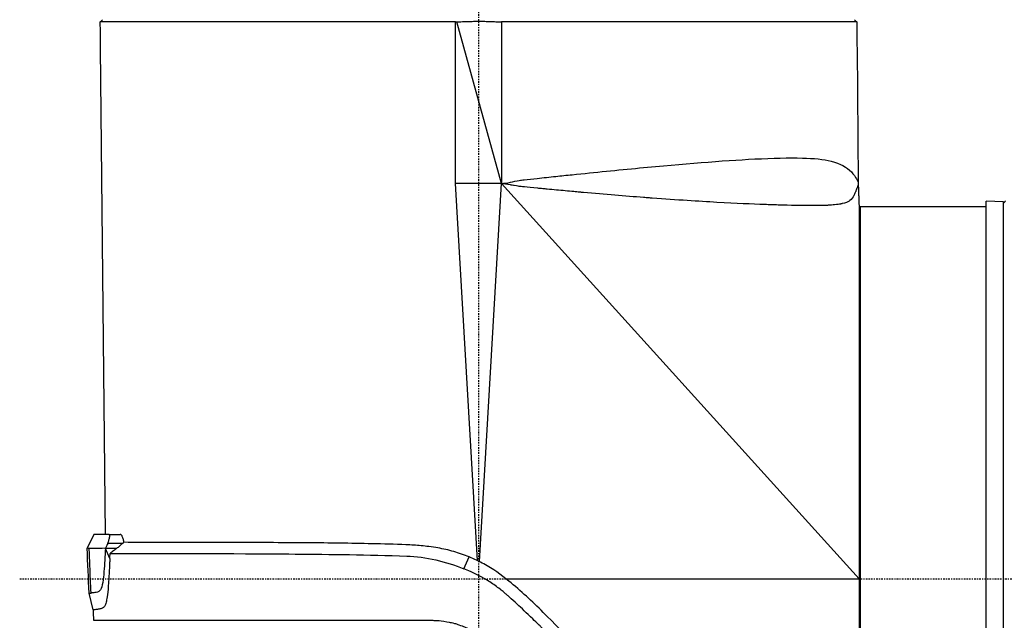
# Model space of a CAD drawing. Header units: millimetres. Extents: x 0 to 3390, y 0 to 1680.
# Tile 42 of 194: x 126 to 212, y 1187 to 1239. Entities that reach past the tile are written whole.
import ezdxf

# ---------------------------------------------------------------- set-up
doc = ezdxf.new("R2010")
doc.units = ezdxf.units.MM
doc.header["$LTSCALE"] = 0.2
doc.linetypes.add('CENTER2', pattern=[1.125, 0.75, -0.125, 0.125, -0.125])
doc.layers.add('02_Center Line', color=1, linetype='CENTER2')

# ---------------------------------------------------------------- blocks, each defined once
blk = doc.blocks.new('A$C7bf043d2')
for p, q in [((4.45, 823.907), (-26.542, 823.907)), ((4.45, 809.8), (4.45, 823.907)), ((8.45, 809.8), (4.559, 823.906)), ((8.45, 823.9), (8.45, 809.8)), ((39.45, 823.9), (8.45, 823.9)), ((-26.522, 821.6), (-26.519, 821.6)), ((-26.09, 779.182), (-26.522, 821.6)), ((39.474, 821.6), (39.47, 821.6)), ((39.474, 821.6), (39.575, 809.93)), ((6.358, 776.891), (4.45, 809.8)), ((8.45, 809.8), (4.45, 809.8)), ((6.537, 776.803), (8.45, 809.8)), ((39.65, 775.3), (8.45, 809.8)), ((39.581, 809.688), (39.595, 809.3)), ((50.75, 742.348), (50.75, 808.252)), ((52.25, 808.2), (50.75, 808.252)), ((39.65, 807.797), (39.65, 742.8)), ((39.75, 807.8), (39.75, 742.8)), ((39.75, 807.8), (50.75, 807.8)), ((52.25, 742.4), (52.25, 808.2)), ((39.75, 800.55), (39.65, 800.55)), ((-27.103, 779.182), (-27.678, 777.976)), ((-25.811, 779.182), (-27.103, 779.182)), ((-25.799, 779.178), (-24.8, 779.178)), ((-27.679, 777.972), (-27.679, 777.972)), ((-26.094, 777.966), (-26.095, 777.968)), ((-25.713, 777.069), (-26.094, 777.964)), ((5.183, 776.176), (5.634, 777.213)), ((6.994, 775.3), (6.995, 775.3)), ((8.862, 775.3), (39.65, 775.3)), ((-27.169, 772.611), (-27.51, 774.054)), ((-24.186, 771.683), (-24.186, 771.683)), ((-13.189, 771.683), (-13.189, 771.683))]:
    blk.add_line(p, q)
for centre, major_axis, ratio, start_param, end_param in [((-84.053, 835.068), (-43.803, 4293.522), 0.013367, 4.709116, 4.709653), ((125.365, 811.192), (-53.444, 6124.468), 0.014009, 1.568599, 1.568975), ((-21.166, 772.892), (328.927, -0.101), 0.016738, 1.581219, 1.585181), ((86.441, 797.512), (122.898, 17.721), 0.067011, 3.545612, 3.565516), ((388.364, 786.802), (-415.498, -15.119), 1, 6.280953, 6.283185)]:
    blk.add_ellipse(centre, major_axis=major_axis, ratio=ratio, start_param=start_param, end_param=end_param)
for points, knots in [([(-26.542, 823.907), (-26.517, 823.932), (-26.492, 823.957), (-26.426, 824.023), (-26.386, 824.064), (-26.35, 824.1)], [0.20137985, 0.20137985, 0.20137985, 0.20137985, 0.21152011, 0.21152011, 0.22888714, 0.22888714, 0.22888714, 0.22888714]), ([(39.25, 824.1), (39.286, 824.064), (39.326, 824.023), (39.395, 823.955), (39.422, 823.927), (39.45, 823.9)], [0.32153635, 0.32153635, 0.32153635, 0.32153635, 0.33890339, 0.33890339, 0.35005006, 0.35005006, 0.35005006, 0.35005006]), ([(8.45, 809.8), (8.711, 809.828), (8.973, 809.856), (9.23, 809.907), (9.49, 809.958), (9.746, 810.032), (10.008, 810.075), (10.146, 810.097), (10.285, 810.111), (10.424, 810.125), (10.803, 810.165), (11.18, 810.207), (11.557, 810.249), (12.103, 810.309), (12.647, 810.366), (13.188, 810.423), (13.667, 810.474), (14.143, 810.524), (14.616, 810.574), (16.633, 810.785), (18.604, 810.981), (20.498, 811.16), (24.255, 811.514), (27.704, 811.799), (30.556, 811.942), (32.129, 812.021), (33.524, 812.057), (34.717, 812.026), (35.695, 812.001), (36.536, 811.93), (37.227, 811.753), (38.002, 811.554), (38.588, 811.22), (38.979, 810.808), (39.177, 810.6), (39.325, 810.372), (39.426, 810.199), (39.525, 810.03), (39.576, 809.915), (39.576, 809.912)], [0, 0, 0, 0, 0.0078662, 0.0078662, 0.0078662, 0.0158373, 0.0158373, 0.0158373, 0.0200432, 0.0200432, 0.0200432, 0.0315142, 0.0315142, 0.0315142, 0.0481377, 0.0481377, 0.0481377, 0.0628324, 0.0628324, 0.0628324, 0.1253966, 0.1253966, 0.1253966, 0.2495066, 0.2495066, 0.2495066, 0.3179461, 0.3179461, 0.3179461, 0.3740344, 0.3740344, 0.3740344, 0.4369625, 0.4369625, 0.4369625, 0.4687295, 0.4687295, 0.4687295, 0.5000103, 0.5000103, 0.5000103, 0.5000103]), ([(39.581, 809.688), (39.581, 809.688), (39.575, 809.674), (39.563, 809.645), (39.559, 809.636), (39.553, 809.622), (39.549, 809.612), (39.534, 809.575), (39.511, 809.519), (39.477, 809.434), (39.473, 809.422), (39.471, 809.418), (39.462, 809.396), (39.411, 809.263), (39.371, 809.159), (39.354, 809.113), (39.351, 809.106), (39.349, 809.1), (39.347, 809.095), (39.346, 809.093), (39.345, 809.091), (39.345, 809.09), (39.345, 809.089), (39.344, 809.088), (39.341, 809.08), (39.307, 808.992), (39.27, 808.903), (39.234, 808.825), (39.223, 808.803), (39.213, 808.781), (39.203, 808.761), (39.122, 808.602), (39.018, 808.449), (38.853, 808.322), (38.829, 808.304), (38.795, 808.281), (38.778, 808.27), (38.658, 808.193), (38.481, 808.112), (38.188, 808.044), (38.16, 808.037), (38.131, 808.031), (38.101, 808.025), (38.078, 808.02), (38.042, 808.013), (38.03, 808.011), (37.93, 807.993), (37.759, 807.965), (37.512, 807.941), (37.326, 807.923), (37.159, 807.912), (37.022, 807.904), (36.977, 807.902), (36.956, 807.901), (36.897, 807.898), (36.534, 807.881), (36.149, 807.874), (35.756, 807.872), (35.636, 807.871), (35.514, 807.871), (35.393, 807.871), (34.617, 807.873), (33.691, 807.89), (32.591, 807.924), (32.41, 807.93), (32.225, 807.936), (32.034, 807.943), (32.032, 807.943), (32.03, 807.943), (32.027, 807.943), (31.931, 807.947), (31.833, 807.95), (31.734, 807.954), (31.635, 807.957), (31.508, 807.962), (31.434, 807.965), (30.296, 808.007), (28.923, 808.066), (27.256, 808.158), (25.655, 808.246), (23.782, 808.364), (21.607, 808.525), (21.505, 808.532), (21.403, 808.54), (21.3, 808.548), (21.152, 808.559), (20.965, 808.573), (20.851, 808.582), (19.256, 808.703), (17.504, 808.847), (15.598, 809.017), (15.499, 809.026), (15.395, 809.035), (15.292, 809.045), (15.11, 809.061), (14.928, 809.078), (14.771, 809.092), (14.278, 809.137), (13.771, 809.184), (13.249, 809.232), (12.988, 809.257), (12.723, 809.282), (12.455, 809.307), (12.32, 809.32), (12.185, 809.332), (12.049, 809.345), (11.981, 809.352), (11.913, 809.358), (11.844, 809.365), (11.81, 809.368), (11.776, 809.372), (11.741, 809.375), (11.707, 809.378), (11.702, 809.379), (11.638, 809.385), (11.125, 809.434), (10.734, 809.474), (10.469, 809.501), (10.204, 809.528), (10.108, 809.537), (10.055, 809.544), (10.015, 809.55), (9.854, 809.577), (9.57, 809.627), (9.475, 809.643), (9.323, 809.67), (9.244, 809.684), (8.93, 809.74), (8.664, 809.779), (8.45, 809.8)], [0.5000001, 0.5000001, 0.5000001, 0.5000001, 0.5117187, 0.5117187, 0.5117187, 0.515625, 0.515625, 0.515625, 0.5292969, 0.5292969, 0.5292969, 0.53125, 0.53125, 0.53125, 0.5429687, 0.5429687, 0.5429687, 0.5449219, 0.5449219, 0.5449219, 0.5458984, 0.5458984, 0.5458984, 0.546875, 0.546875, 0.546875, 0.5589917, 0.5589917, 0.5589917, 0.5625, 0.5625, 0.5625, 0.5898437, 0.5898437, 0.5898437, 0.59375, 0.59375, 0.59375, 0.6205144, 0.6205144, 0.6205144, 0.6230469, 0.6230469, 0.6230469, 0.625, 0.625, 0.625, 0.640625, 0.640625, 0.640625, 0.6523437, 0.6523437, 0.6523437, 0.65625, 0.65625, 0.65625, 0.6801538, 0.6801538, 0.6801538, 0.6875, 0.6875, 0.6875, 0.734375, 0.734375, 0.734375, 0.7420882, 0.7420882, 0.7420882, 0.7421875, 0.7421875, 0.7421875, 0.7460937, 0.7460937, 0.7460937, 0.75, 0.75, 0.75, 0.8103967, 0.8103967, 0.8103967, 0.8683854, 0.8683854, 0.8683854, 0.8710937, 0.8710937, 0.8710937, 0.875, 0.875, 0.875, 0.9296875, 0.9296875, 0.9296875, 0.932524, 0.932524, 0.932524, 0.9375, 0.9375, 0.9375, 0.953125, 0.953125, 0.953125, 0.9609375, 0.9609375, 0.9609375, 0.9648438, 0.9648438, 0.9648438, 0.9667969, 0.9667969, 0.9667969, 0.9677734, 0.9677734, 0.9677734, 0.96875, 0.96875, 0.96875, 0.9765625, 0.9765625, 0.9765625, 0.984375, 0.984375, 0.984375, 0.9902344, 0.9902344, 0.9902344, 0.9921875, 0.9921875, 0.9921875, 1, 1, 1, 1]), ([(39.576, 809.912), (39.576, 809.912), (39.576, 809.912), (39.576, 809.912)], [0.5000102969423, 0.5000102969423, 0.5000102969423, 0.5000102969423, 0.500010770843, 0.500010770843, 0.500010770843, 0.5000107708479]), ([(39.595, 809.3), (39.595, 809.3), (39.595, 809.299), (39.595, 809.297), (39.595, 809.29), (39.596, 809.274), (39.596, 809.249), (39.597, 809.225), (39.598, 809.191), (39.599, 809.152), (39.6, 809.112), (39.602, 809.065), (39.604, 809.014), (39.605, 808.964), (39.607, 808.908), (39.609, 808.852), (39.61, 808.835), (39.611, 808.818), (39.611, 808.8)], [0.5001113, 0.5001113, 0.5001113, 0.5001113, 0.5371922, 0.5371922, 0.5371922, 0.6445452, 0.6445452, 0.6445452, 0.7519004, 0.7519004, 0.7519004, 0.859272, 0.859272, 0.859272, 0.9666909, 0.9666909, 0.9666909, 1, 1, 1, 1]), ([(39.611, 808.8), (39.616, 808.667), (39.622, 808.533), (39.632, 808.267), (39.637, 808.133), (39.642, 808)], [0.000001, 0.000001, 0.000001, 0.000001, 0.04003034, 0.04003034, 0.08005968, 0.08005968, 0.08005968, 0.08005968]), ([(52.25, 808.1), (52.286, 808.136), (52.327, 808.176), (52.393, 808.242), (52.418, 808.267), (52.443, 808.292)], [0.32153635, 0.32153635, 0.32153635, 0.32153635, 0.33890339, 0.33890339, 0.34904365, 0.34904365, 0.34904365, 0.34904365]), ([(39.642, 808), (39.643, 807.965), (39.645, 807.93), (39.647, 807.862), (39.649, 807.829), (39.65, 807.797)], [0.000001, 0.000001, 0.000001, 0.000001, 0.01048087, 0.01048087, 0.02096239, 0.02096239, 0.02096239, 0.02096239]), ([(-25.896, 778.398), (-25.852, 778.498), (-25.813, 778.6), (-25.748, 778.807), (-25.726, 778.908), (-25.714, 779.058), (-25.721, 779.116), (-25.759, 779.172), (-25.783, 779.181), (-25.811, 779.182)], [0.3256072, 0.3256072, 0.3256072, 0.3256072, 0.3579332, 0.3579332, 0.3960501, 0.3960501, 0.4329894, 0.4329894, 0.4611698, 0.4611698, 0.4611698, 0.4611698]), ([(-24.479, 778.489), (-24.479, 778.493), (-24.48, 778.497), (-24.481, 778.506), (-24.482, 778.51), (-24.484, 778.525), (-24.485, 778.534), (-24.49, 778.565), (-24.493, 778.585), (-24.505, 778.646), (-24.513, 778.686), (-24.55, 778.835), (-24.583, 778.929), (-24.635, 779.034), (-24.651, 779.061), (-24.691, 779.118), (-24.716, 779.143), (-24.76, 779.172), (-24.78, 779.178), (-24.8, 779.181)], [-0.1333565, -0.1333565, -0.1333565, -0.1333565, -0.1320329, -0.1320329, -0.1305633, -0.1305633, -0.1274498, -0.1274498, -0.1208251, -0.1208251, -0.1070068, -0.1070068, -0.0668715, -0.0668715, -0.0500798, -0.0500798, -0.0250301, -0.0250301, -0.0048578, -0.0048578, -0.0048578, -0.0048578]), ([(-25.896, 778.398), (-25.924, 778.338), (-25.952, 778.277), (-26.017, 778.133), (-26.055, 778.05), (-26.097, 777.966)], [1.91745101, 1.91745101, 1.91745101, 1.91745101, 1.93759438, 1.93759438, 1.96512969, 1.96512969, 1.96512969, 1.96512969]), ([(-25.09, 777.971), (-25.007, 778.042), (-24.924, 778.113), (-24.758, 778.254), (-24.674, 778.326), (-24.592, 778.398)], [-0.0669178, -0.0669178, -0.0669178, -0.0669178, -0.03403581, -0.03403581, -0.00086344, -0.00086344, -0.00086344, -0.00086344]), ([(-24.479, 778.489), (-24.496, 778.473), (-24.514, 778.457), (-24.55, 778.426), (-24.568, 778.411), (-24.592, 778.398)], [-0.015597, -0.015597, -0.015597, -0.015597, -0.00835108, -0.00835108, -0.00118814, -0.00118814, -0.00118814, -0.00118814]), ([(0.119, 778.277), (-0.868, 778.321), (-1.846, 778.344), (-3.773, 778.382), (-4.724, 778.4), (-7.526, 778.44), (-9.324, 778.451), (-12.155, 778.464), (-13.244, 778.469), (-14.554, 778.473), (-14.825, 778.474), (-17.24, 778.481), (-19.133, 778.484), (-22.298, 778.488), (-23.571, 778.488), (-24.478, 778.489)], [0, 0, 0, 0, 0.302077, 0.302077, 0.603176, 0.603176, 1.203651, 1.203651, 1.604054, 1.604054, 1.710629, 1.710629, 2.556592, 2.556592, 3.402553, 3.402553, 3.402553, 3.402553]), ([(5.634, 777.213), (5.194, 777.393), (4.748, 777.55), (4.293, 777.682), (3.84, 777.814), (3.378, 777.921), (2.914, 778.001), (2.65, 778.047), (2.385, 778.085), (2.12, 778.118), (1.676, 778.173), (1.231, 778.211), (0.789, 778.24), (0.565, 778.254), (0.342, 778.266), (0.119, 778.277)], [0, 0, 0, 0, 0.250399, 0.250399, 0.250399, 0.500141, 0.500141, 0.500141, 0.642001, 0.642001, 0.642001, 0.879824, 0.879824, 0.879824, 1, 1, 1, 1]), ([(-27.508, 777.957), (-27.519, 777.961), (-27.588, 777.955), (-27.649, 777.973), (-27.66, 777.978), (-27.676, 777.98), (-27.679, 777.978), (-27.679, 777.972)], [0.00092964, 0.00092964, 0.00092964, 0.00092964, 0.03676588, 0.03676588, 0.04926396, 0.04926396, 0.06254244, 0.06254244, 0.06254244, 0.06254244]), ([(-26.097, 777.966), (-26.498, 777.962), (-26.822, 777.965), (-27.259, 777.962), (-27.404, 777.958), (-27.508, 777.957)], [-1.0181867, -1.0181867, -1.0181867, -1.0181867, -0.6472586, -0.6472586, -0.3672024, -0.3672024, -0.3672024, -0.3672024]), ([(-27.348, 774.064), (-27.383, 774.86), (-27.416, 775.656), (-27.448, 776.451), (-27.46, 776.745), (-27.471, 777.038), (-27.483, 777.331), (-27.489, 777.478), (-27.495, 777.625), (-27.501, 777.771), (-27.504, 777.833), (-27.506, 777.895), (-27.508, 777.957)], [0.000085, 0.000085, 0.000085, 0.000085, 0.6110284, 0.6110284, 0.6110284, 0.8363328, 0.8363328, 0.8363328, 0.948985, 0.948985, 0.948985, 0.996496, 0.996496, 0.996496, 0.996496]), ([(-26.097, 777.966), (-26.133, 777.27), (-26.169, 776.588), (-26.277, 775.275), (-26.363, 774.59), (-26.695, 774.075), (-26.872, 774.125), (-27.148, 774.081), (-27.26, 774.071), (-27.348, 774.064)], [0.0019489, 0.0019489, 0.0019489, 0.0019489, 0.25, 0.25, 0.5, 0.5, 0.75, 0.75, 0.999997, 0.999997, 0.999997, 0.999997]), ([(-25.712, 777.069), (-25.707, 777.143), (-25.703, 777.217), (-25.695, 777.366), (-25.691, 777.44), (-25.689, 777.514)], [0.00024209, 0.00024209, 0.00024209, 0.00024209, 0.02319993, 0.02319993, 0.04618217, 0.04618217, 0.04618217, 0.04618217]), ([(-25.09, 777.971), (-25.19, 777.895), (-25.29, 777.819), (-25.49, 777.667), (-25.589, 777.591), (-25.689, 777.514)], [-0.07622943, -0.07622943, -0.07622943, -0.07622943, -0.03808395, -0.03808395, -0.00012839, -0.00012839, -0.00012839, -0.00012839]), ([(-25.689, 777.514), (-23.585, 777.511), (-19.364, 777.524), (-11.133, 777.483), (-8.061, 777.465), (-3.18, 777.394), (-1.51, 777.343), (1.88, 777.229), (3.588, 776.831), (5.183, 776.176)], [0.0000232, 0.0000232, 0.0000232, 0.0000232, 0.4999958, 0.4999958, 0.7499979, 0.7499979, 0.874999, 0.874999, 1, 1, 1, 1]), ([(-25.712, 777.069), (-25.711, 777.049), (-25.714, 776.986), (-25.72, 776.849), (-25.723, 776.793), (-25.731, 776.626), (-25.736, 776.515), (-25.752, 776.184), (-25.763, 775.959), (-25.8, 775.298), (-25.831, 774.822), (-25.902, 774.037), (-25.936, 773.774), (-25.995, 773.422), (-26.026, 773.279), (-26.1, 773.04), (-26.14, 772.953), (-26.236, 772.814), (-26.292, 772.772), (-26.398, 772.724), (-26.448, 772.709), (-26.597, 772.668), (-26.696, 772.651), (-26.833, 772.63), (-26.879, 772.625), (-27.003, 772.613), (-27.064, 772.61), (-27.127, 772.61), (-27.143, 772.61), (-27.158, 772.61), (-27.162, 772.611), (-27.166, 772.611), (-27.167, 772.611), (-27.169, 772.611), (-27.169, 772.611), (-27.169, 772.611)], [-0.2942606, -0.2942606, -0.2942606, -0.2942606, -0.2900779, -0.2900779, -0.2872297, -0.2872297, -0.2815226, -0.2815226, -0.2701942, -0.2701942, -0.2477344, -0.2477344, -0.2279096, -0.2279096, -0.2119381, -0.2119381, -0.1956887, -0.1956887, -0.1764874, -0.1764874, -0.1625002, -0.1625002, -0.1230502, -0.1230502, -0.0987492, -0.0987492, -0.0511045, -0.0511045, -0.027089, -0.027089, -0.0150846, -0.0150846, -0.0090821, -0.0090821, -0.0000021, -0.0000021, -0.0000021, -0.0000021]), ([(38.204, 744.276), (37.665, 744.875), (36.976, 745.639), (36.162, 746.542), (34.065, 748.866), (31.211, 752.021), (28.041, 755.494), (24.872, 758.966), (21.368, 762.775), (17.716, 766.622), (15.89, 768.546), (14.003, 770.468), (12.09, 772.376), (11.133, 773.33), (10.138, 774.252), (9.093, 775.111), (8.417, 775.668), (7.701, 776.176), (6.93, 776.598), (6.511, 776.828), (6.076, 777.032), (5.634, 777.213)], [0.152791, 0.152791, 0.152791, 0.152791, 0.2498665, 0.2498665, 0.2498665, 0.4999431, 0.4999431, 0.4999431, 0.7499761, 0.7499761, 0.7499761, 0.8749902, 0.8749902, 0.8749902, 0.9375, 0.9375, 0.9375, 0.9779902, 0.9779902, 0.9779902, 1, 1, 1, 1]), ([(39.533, 741.3), (39.52, 741.309), (39.49, 741.341), (39.412, 741.429), (39.314, 741.538), (39.158, 741.715), (38.944, 741.954), (38.697, 742.232), (38.374, 742.595), (37.981, 743.031), (37.697, 743.345), (37.379, 743.697), (37.029, 744.084), (36.759, 744.383), (36.471, 744.702), (36.166, 745.04), (34.585, 746.793), (32.554, 749.042), (30.287, 751.539), (29.541, 752.361), (28.769, 753.209), (27.975, 754.08), (27.174, 754.959), (26.35, 755.859), (25.507, 756.778), (25.086, 757.237), (24.66, 757.701), (24.229, 758.169), (24.014, 758.402), (23.798, 758.637), (23.581, 758.872), (23.472, 758.99), (23.363, 759.108), (23.254, 759.226), (23.2, 759.285), (23.145, 759.345), (23.091, 759.404), (23.036, 759.463), (23.015, 759.486), (22.926, 759.581), (22.35, 760.205), (21.812, 760.785), (21.315, 761.319), (20.594, 762.095), (19.959, 762.774), (19.417, 763.351), (18.96, 763.838), (18.57, 764.252), (18.248, 764.592), (18.087, 764.762), (17.943, 764.914), (17.817, 765.046), (17.754, 765.113), (17.695, 765.175), (17.641, 765.232), (17.613, 765.26), (17.587, 765.288), (17.562, 765.314), (17.55, 765.327), (17.546, 765.331), (17.539, 765.338), (17.531, 765.346), (17.52, 765.359), (17.491, 765.389), (17.119, 765.779), (16.745, 766.169), (16.369, 766.56), (15.804, 767.148), (15.235, 767.736), (14.662, 768.324), (14.184, 768.814), (13.704, 769.303), (13.22, 769.791), (12.978, 770.035), (12.735, 770.278), (12.491, 770.521), (12.369, 770.643), (12.247, 770.764), (12.125, 770.885), (12.063, 770.946), (12.002, 771.006), (11.941, 771.067), (11.879, 771.127), (11.854, 771.153), (11.756, 771.248), (11.555, 771.446), (11.362, 771.634), (11.179, 771.811), (10.652, 772.321), (10.2, 772.748), (9.824, 773.095), (9.57, 773.329), (9.351, 773.527), (9.169, 773.69), (9.078, 773.771), (8.996, 773.844), (8.923, 773.908), (8.886, 773.94), (8.852, 773.97), (8.82, 773.998), (8.788, 774.025), (8.783, 774.03), (8.732, 774.075), (8.641, 774.153), (8.542, 774.235), (8.436, 774.32), (8.305, 774.424), (8.163, 774.532), (8.009, 774.644), (7.869, 774.744), (7.719, 774.848), (7.559, 774.953), (7.398, 775.058), (7.263, 775.144), (7.045, 775.271), (7.012, 775.29), (6.979, 775.309), (6.947, 775.327), (6.229, 775.739), (5.67, 775.978), (5.321, 776.12), (5.27, 776.14), (5.224, 776.159), (5.183, 776.176)], [0, 0, 0, 0, 0.0454514, 0.0454514, 0.0454514, 0.1016415, 0.1016415, 0.1016415, 0.1668041, 0.1668041, 0.1668041, 0.2137784, 0.2137784, 0.2137784, 0.25, 0.25, 0.25, 0.4381191, 0.4381191, 0.4381191, 0.5, 0.5, 0.5, 0.5625, 0.5625, 0.5625, 0.59375, 0.59375, 0.59375, 0.609375, 0.609375, 0.609375, 0.6171875, 0.6171875, 0.6171875, 0.6210938, 0.6210938, 0.6210938, 0.625, 0.625, 0.625, 0.6504821, 0.6504821, 0.6504821, 0.6875, 0.6875, 0.6875, 0.71875, 0.71875, 0.71875, 0.734375, 0.734375, 0.734375, 0.7421875, 0.7421875, 0.7421875, 0.7460938, 0.7460938, 0.7460938, 0.7480469, 0.7480469, 0.7480469, 0.75, 0.75, 0.75, 0.7749656, 0.7749656, 0.7749656, 0.8125, 0.8125, 0.8125, 0.84375, 0.84375, 0.84375, 0.859375, 0.859375, 0.859375, 0.8671875, 0.8671875, 0.8671875, 0.8710938, 0.8710938, 0.8710938, 0.875, 0.875, 0.875, 0.8830858, 0.8830858, 0.8830858, 0.90625, 0.90625, 0.90625, 0.921875, 0.921875, 0.921875, 0.9296875, 0.9296875, 0.9296875, 0.9335938, 0.9335938, 0.9335938, 0.9375, 0.9375, 0.9375, 0.9444937, 0.9444937, 0.9444937, 0.953125, 0.953125, 0.953125, 0.9609375, 0.9609375, 0.9609375, 0.96875, 0.96875, 0.96875, 0.9699349, 0.9699349, 0.9699349, 0.9961893, 0.9961893, 0.9961893, 1, 1, 1, 1]), ([(-27.51, 774.054), (-27.51, 774.054), (-27.51, 774.054), (-27.509, 774.054), (-27.509, 774.054), (-27.507, 774.054), (-27.506, 774.054), (-27.5, 774.054), (-27.494, 774.054), (-27.48, 774.055), (-27.473, 774.056), (-27.462, 774.056), (-27.458, 774.056), (-27.449, 774.057), (-27.442, 774.057), (-27.428, 774.058), (-27.422, 774.059), (-27.406, 774.06), (-27.395, 774.06), (-27.377, 774.062), (-27.371, 774.062), (-27.355, 774.064), (-27.348, 774.064), (-27.348, 774.064)], [-0.1234483, -0.1234483, -0.1234483, -0.1234483, -0.1138915, -0.1138915, -0.1075992, -0.1075992, -0.0950198, -0.0950198, -0.06993, -0.06993, -0.0531988, -0.0531988, -0.0468352, -0.0468352, -0.0357297, -0.0357297, -0.0274255, -0.0274255, -0.0147883, -0.0147883, -0.0085779, -0.0085779, -0.0004311, -0.0004311, -0.0004311, -0.0004311]), ([(-27.136, 771.683), (-27.136, 771.683), (-26.107, 771.683), (-24.1, 771.683), (-24.095, 771.683), (-24.089, 771.683), (-24.083, 771.683), (-23.083, 771.683), (-21.851, 771.683), (-20.429, 771.683), (-19.713, 771.683), (-18.95, 771.683), (-18.142, 771.683), (-17.739, 771.683), (-17.324, 771.683), (-16.899, 771.683), (-16.687, 771.683), (-16.472, 771.683), (-16.254, 771.683), (-16.146, 771.683), (-16.036, 771.683), (-15.926, 771.683), (-15.816, 771.683), (-15.748, 771.683), (-15.594, 771.683), (-15.551, 771.683), (-15.507, 771.683), (-15.463, 771.683), (-13.402, 771.683), (-11.364, 771.683), (-9.51, 771.683), (-9.189, 771.683), (-8.872, 771.683), (-8.562, 771.683), (-7.493, 771.683), (-6.494, 771.683), (-5.583, 771.683), (-5.127, 771.683), (-4.693, 771.683), (-4.283, 771.683), (-4.078, 771.683), (-3.878, 771.683), (-3.685, 771.683), (-3.588, 771.683), (-3.493, 771.683), (-3.4, 771.683), (-3.353, 771.683), (-3.306, 771.683), (-3.26, 771.683), (-3.214, 771.683), (-3.211, 771.683), (-3.123, 771.683), (-3.015, 771.683), (-2.908, 771.683), (-2.802, 771.683), (-2.22, 771.683), (-1.682, 771.684), (-1.19, 771.684), (-0.9, 771.684), (-0.625, 771.683), (-0.368, 771.683), (-0.239, 771.683), (-0.114, 771.683), (0.006, 771.683), (0.127, 771.683), (0.191, 771.683), (0.355, 771.683), (0.491, 771.683), (0.624, 771.683), (0.754, 771.683), (0.938, 771.683), (1.116, 771.683), (1.289, 771.684), (1.583, 771.684), (1.825, 771.683), (2.121, 771.683), (2.27, 771.683), (2.42, 771.685), (2.565, 771.681), (2.637, 771.679), (2.711, 771.677), (2.785, 771.673), (2.859, 771.669), (2.963, 771.661), (3.008, 771.657), (3.188, 771.642), (3.68, 771.572), (3.889, 771.528), (4.015, 771.502), (4.164, 771.469), (4.345, 771.418), (4.465, 771.385), (4.598, 771.344), (4.749, 771.293), (4.938, 771.228), (5.099, 771.164), (5.235, 771.106), (5.304, 771.077), (5.366, 771.05), (5.422, 771.024), (5.479, 770.998), (5.498, 770.989), (5.574, 770.953), (5.704, 770.889), (5.83, 770.822), (5.952, 770.753), (6.394, 770.501), (6.777, 770.222), (7.064, 769.977), (7.158, 769.897), (7.273, 769.79), (7.391, 769.678), (7.503, 769.573), (7.617, 769.463), (7.717, 769.368), (7.923, 769.171), (8.162, 768.942), (8.363, 768.751), (8.564, 768.56), (8.771, 768.361), (8.987, 768.156), (9.094, 768.053), (9.204, 767.949), (9.315, 767.842), (9.427, 767.736), (9.565, 767.604), (9.655, 767.519), (9.791, 767.388), (9.931, 767.255), (10.073, 767.119), (10.672, 766.547), (11.319, 765.93), (12.012, 765.269), (12.44, 764.86), (12.886, 764.435), (13.349, 763.993), (13.58, 763.772), (13.816, 763.547), (14.056, 763.318), (14.176, 763.204), (14.297, 763.089), (14.419, 762.972), (14.541, 762.856), (14.689, 762.715), (14.788, 762.62), (14.942, 762.473), (15.097, 762.325), (15.253, 762.177), (15.903, 761.557), (16.565, 760.924), (17.24, 760.281), (17.658, 759.882), (18.08, 759.479), (18.506, 759.072), (18.72, 758.868), (18.934, 758.664), (19.149, 758.459), (19.364, 758.253), (19.601, 758.028), (19.797, 757.84), (19.941, 757.703), (20.085, 757.566), (20.228, 757.429), (21.656, 756.067), (23.078, 754.71), (24.476, 753.376), (25.245, 752.643), (26.006, 751.916), (26.755, 751.201), (27.13, 750.843), (27.502, 750.489), (27.87, 750.137), (28.054, 749.962), (28.237, 749.787), (28.419, 749.613), (28.601, 749.439), (28.812, 749.238), (28.963, 749.094), (29.059, 749.003), (29.155, 748.91), (29.253, 748.818), (29.768, 748.326), (30.3, 747.818), (30.842, 747.301), (31.164, 746.994), (31.49, 746.683), (31.817, 746.371), (31.98, 746.215), (32.144, 746.058), (32.308, 745.902), (32.39, 745.824), (32.472, 745.745), (32.554, 745.667), (32.595, 745.628), (32.636, 745.589), (32.677, 745.55), (32.718, 745.511), (32.779, 745.453), (32.8, 745.432), (32.971, 745.269), (33.2, 745.051), (33.477, 744.786), (33.616, 744.654), (33.767, 744.51), (33.928, 744.356), (34.089, 744.202), (34.277, 744.023), (34.442, 743.866), (34.77, 743.553), (35.046, 743.289), (35.279, 743.067), (35.395, 742.956), (35.501, 742.855), (35.597, 742.764), (35.644, 742.718), (35.69, 742.675), (35.733, 742.634), (35.754, 742.614), (35.775, 742.594), (35.795, 742.574), (35.816, 742.555), (35.824, 742.547), (35.855, 742.518), (35.914, 742.462), (35.971, 742.407), (36.027, 742.353), (36.447, 741.953), (36.794, 741.621), (37.083, 741.345), (37.247, 741.189), (37.392, 741.051), (37.52, 740.929), (37.584, 740.868), (37.644, 740.811), (37.7, 740.757), (37.728, 740.731), (37.755, 740.705), (37.781, 740.68), (37.807, 740.655), (37.826, 740.637), (37.856, 740.608), (37.893, 740.573), (37.929, 740.539), (37.963, 740.506), (38.184, 740.294), (38.341, 740.143), (38.437, 740.05), (38.519, 739.972), (38.547, 739.946), (38.556, 739.939)], [0.0000001, 0.0000001, 0.0000001, 0.0000001, 0.125, 0.125, 0.125, 0.1253503, 0.1253503, 0.1253503, 0.1875, 0.1875, 0.1875, 0.21875, 0.21875, 0.21875, 0.234375, 0.234375, 0.234375, 0.2421875, 0.2421875, 0.2421875, 0.2460937, 0.2460937, 0.2460937, 0.25, 0.25, 0.25, 0.2511149, 0.2511149, 0.2511149, 0.3034243, 0.3034243, 0.3034243, 0.3125, 0.3125, 0.3125, 0.34375, 0.34375, 0.34375, 0.359375, 0.359375, 0.359375, 0.3671875, 0.3671875, 0.3671875, 0.3710937, 0.3710937, 0.3710937, 0.3730469, 0.3730469, 0.3730469, 0.375, 0.375, 0.375, 0.3773995, 0.3773995, 0.3773995, 0.390625, 0.390625, 0.390625, 0.3984375, 0.3984375, 0.3984375, 0.4023437, 0.4023437, 0.4023437, 0.40625, 0.40625, 0.40625, 0.409484, 0.409484, 0.409484, 0.4140625, 0.4140625, 0.4140625, 0.421875, 0.421875, 0.421875, 0.4257812, 0.4257812, 0.4257812, 0.4277344, 0.4277344, 0.4277344, 0.4296875, 0.4296875, 0.4296875, 0.4375, 0.4375, 0.4375, 0.4422156, 0.4422156, 0.4422156, 0.4453125, 0.4453125, 0.4453125, 0.4492187, 0.4492187, 0.4492187, 0.4511719, 0.4511719, 0.4511719, 0.453125, 0.453125, 0.453125, 0.4564958, 0.4564958, 0.4564958, 0.46875, 0.46875, 0.46875, 0.4727702, 0.4727702, 0.4727702, 0.4765625, 0.4765625, 0.4765625, 0.484375, 0.484375, 0.484375, 0.4921875, 0.4921875, 0.4921875, 0.4960937, 0.4960937, 0.4960937, 0.5, 0.5, 0.5, 0.5059836, 0.5059836, 0.5059836, 0.53125, 0.53125, 0.53125, 0.546875, 0.546875, 0.546875, 0.5546875, 0.5546875, 0.5546875, 0.5585937, 0.5585937, 0.5585937, 0.5625, 0.5625, 0.5625, 0.5685376, 0.5685376, 0.5685376, 0.59375, 0.59375, 0.59375, 0.609375, 0.609375, 0.609375, 0.6171875, 0.6171875, 0.6171875, 0.625, 0.625, 0.625, 0.6307049, 0.6307049, 0.6307049, 0.6875, 0.6875, 0.6875, 0.71875, 0.71875, 0.71875, 0.734375, 0.734375, 0.734375, 0.7421875, 0.7421875, 0.7421875, 0.75, 0.75, 0.75, 0.7549609, 0.7549609, 0.7549609, 0.78125, 0.78125, 0.78125, 0.796875, 0.796875, 0.796875, 0.8046875, 0.8046875, 0.8046875, 0.8085937, 0.8085937, 0.8085937, 0.8105469, 0.8105469, 0.8105469, 0.8125, 0.8125, 0.8125, 0.828125, 0.828125, 0.828125, 0.8359375, 0.8359375, 0.8359375, 0.84375, 0.84375, 0.84375, 0.859375, 0.859375, 0.859375, 0.8671875, 0.8671875, 0.8671875, 0.8710937, 0.8710937, 0.8710937, 0.8730469, 0.8730469, 0.8730469, 0.875, 0.875, 0.875, 0.8787021, 0.8787021, 0.8787021, 0.90625, 0.90625, 0.90625, 0.921875, 0.921875, 0.921875, 0.9296875, 0.9296875, 0.9296875, 0.9335937, 0.9335937, 0.9335937, 0.9375, 0.9375, 0.9375, 0.9423203, 0.9423203, 0.9423203, 0.9736147, 0.9736147, 0.9736147, 1, 1, 1, 1])]:
    blk.add_open_spline(points, degree=3, knots=knots)
for points, weights in [([(4.45, 823.907), (4.504, 823.907), (4.559, 823.906)], [1.2138015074, 1.21379366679, 1.21378259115]), ([(4.559, 823.906), (6.504, 824.018), (8.45, 823.9)], [1.21801018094, 1.22010971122, 1.21788987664])]:
    blk.add_rational_spline(points, weights, degree=2)
for points in [[(39.576, 809.912), (39.576, 809.837), (39.578, 809.763), (39.581, 809.688)], [(-27.679, 777.972), (-27.679, 777.974), (-27.679, 777.975), (-27.678, 777.976)], [(-27.51, 774.054), (-27.58, 775.359), (-27.636, 776.665), (-27.679, 777.972)]]:
    blk.add_open_spline(points, degree=3)
at = {"layer": '02_Center Line'}
for p, q in [((6.45, 881.3), (6.45, 719.316)), ((-33.572, 775.3), (157.031, 775.3))]:
    blk.add_line(p, q, dxfattribs=at)

msp = doc.modelspace()

# ---------------------------------------------------------------- block references
msp.add_blockref('A$C7bf043d2', (159.554, 415.338))

doc.saveas('drawing.dxf')
